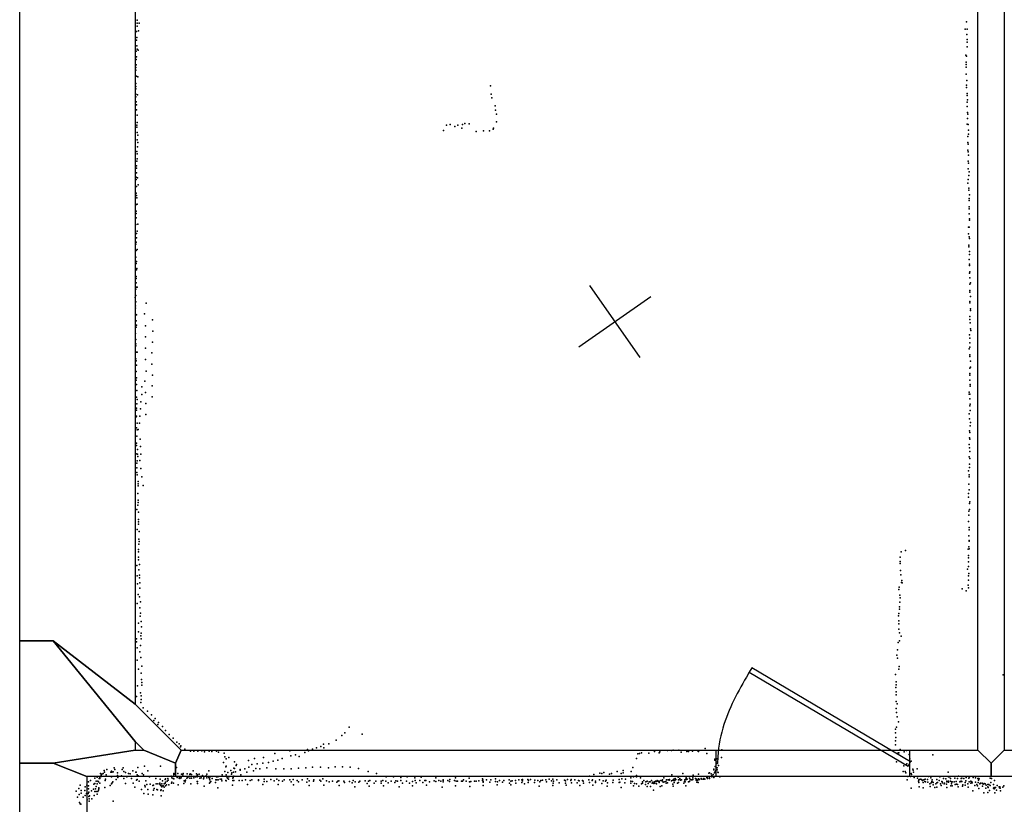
# Model space of a CAD drawing. Header units: millimetres. Extents: x -32813 to 10799, y -19025 to 25907.
# Tile 19 of 31: x -18140 to -13658, y 92 to 3664. Entities that reach past the tile are written whole.
import ezdxf

# ---------------------------------------------------------------- set-up
doc = ezdxf.new("R2010")
doc.units = ezdxf.units.MM
for name, color, linetype in [('DOORS', 7, 'Continuous'), ('P', 9, 'Continuous'), ('PANOS', 10, 'Continuous'), ('ROOMS', 1, 'Continuous'), ('WALLS', 3, 'Continuous')]:
    doc.layers.add(name, color=color, linetype=linetype)

# ---------------------------------------------------------------- blocks, each defined once
blk = doc.blocks.new('1-Standard_3C')
for points in [[(-403.982, 5.64828), (253.382, 394.931), (263.573, 377.722), (-393.791, -11.5606), (-403.982, 5.64828)], [(263.573, 377.722), (275.367, 357.142), (283.15, 343.495), (290.844, 329.879), (298.429, 316.269), (305.882, 302.642), (313.184, 288.973), (320.313, 275.239), (327.249, 261.416), (333.971, 247.479), (340.456, 233.405), (346.686, 219.17), (352.638, 204.75), (358.291, 190.121), (363.626, 175.258), (368.62, 160.139), (373.253, 144.738), (377.503, 129.032), (381.351, 112.998), (384.774, 96.6102), (387.752, 79.8457), (390.265, 62.6802), (392.29, 45.0899), (393.807, 27.0508), (395.085, -0.90191)]]:
    blk.add_lwpolyline(points)

msp = doc.modelspace()

# ---------------------------------------------------------------- linework, layer by layer
at = {"layer": 'DOORS'}
msp.add_lwpolyline([(-14089.4, 218.9), (-14969.4, 218.9), (-14969.4, 338.9), (-14089.4, 338.9), (-14089.4, 218.9)], dxfattribs=at)
at = {"layer": 'P'}
for p in [(-17606, 3663), (-17606, 3635), (-17605, 3648), (-17596, 3649), (-13830, 3655), (-17609, 3611), (-17600, 3614), (-13837, 3621), (-13829, 3597), (-13828, 3621), (-17608, 3571), (-17607, 3584), (-17607, 3545), (-13828, 3575), (-13828, 3562), (-13827, 3541), (-17610, 3521), (-17606, 3531), (-17601, 3525), (-13833, 3503), (-13831, 3498), (-17610, 3483), (-17610, 3459), (-17609, 3495), (-13832, 3471), (-13832, 3460), (-17612, 3447), (-17611, 3434), (-17609, 3408), (-13832, 3449), (-13832, 3417), (-17612, 3374), (-17602, 3405), (-15997, 3363), (-13831, 3367), (-13829, 3388), (-17612, 3361), (-17612, 3326), (-17611, 3349), (-17604, 3323), (-15994, 3325), (-13831, 3356), (-13827, 3329), (-13827, 3319), (-17611, 3313), (-17610, 3290), (-17608, 3277), (-15991, 3308), (-15976, 3273), (-13828, 3289), (-13826, 3299), (-17608, 3254), (-17606, 3230), (-15974, 3252), (-15970, 3235), (-13827, 3269), (-13826, 3242), (-13824, 3234), (-17607, 3185), (-17605, 3196), (-16198, 3184), (-16181, 3188), (-16146, 3184), (-16124, 3188), (-16114, 3192), (-16094, 3190), (-15970, 3199), (-13827, 3189), (-13826, 3214), (-13823, 3187), (-17607, 3175), (-17606, 3151), (-17603, 3139), (-16211, 3160), (-16160, 3178), (-16127, 3170), (-16062, 3155), (-16029, 3158), (-16002, 3158), (-15985, 3166), (-15983, 3170), (-13822, 3161), (-13821, 3143), (-17605, 3117), (-17603, 3106), (-13825, 3132), (-13824, 3106), (-13823, 3098), (-17607, 3065), (-17605, 3053), (-17604, 3085), (-13824, 3070), (-13823, 3063), (-17607, 3021), (-17606, 3031), (-13823, 3020), (-13822, 3012), (-13821, 3047), (-17609, 2968), (-17608, 2999), (-17608, 2989), (-13823, 2986), (-13819, 2972), (-17610, 2947), (-17610, 2937), (-17604, 2945), (-13824, 2920), (-13823, 2937), (-13820, 2955), (-17610, 2874), (-17609, 2905), (-17601, 2913), (-13820, 2897), (-13820, 2889), (-17609, 2864), (-17607, 2853), (-17606, 2824), (-13819, 2851), (-13819, 2842), (-13817, 2867), (-17610, 2793), (-17610, 2782), (-17609, 2823), (-13819, 2812), (-13819, 2803), (-13818, 2781), (-17610, 2762), (-13817, 2758), (-13817, 2751), (-17611, 2732), (-17608, 2691), (-17606, 2701), (-17602, 2734), (-13821, 2720), (-13821, 2690), (-13818, 2720), (-17610, 2652), (-17609, 2672), (-13818, 2676), (-13817, 2668), (-17612, 2643), (-17610, 2613), (-17605, 2618), (-13820, 2638), (-13820, 2631), (-13817, 2609), (-17611, 2584), (-17608, 2564), (-13819, 2573), (-13817, 2595), (-17610, 2554), (-17609, 2525), (-17607, 2532), (-13817, 2552), (-13817, 2545), (-13817, 2510), (-13815, 2517), (-17610, 2496), (-17610, 2486), (-17610, 2466), (-13816, 2489), (-13813, 2467), (-17612, 2438), (-17610, 2447), (-17606, 2446), (-13816, 2431), (-13815, 2460), (-13815, 2424), (-17614, 2399), (-17612, 2409), (-17612, 2380), (-13815, 2382), (-13815, 2376), (-13813, 2404), (-17613, 2361), (-17613, 2351), (-17565, 2374), (-13813, 2348), (-13813, 2341), (-17612, 2322), (-17610, 2293), (-17608, 2321), (-17572, 2326), (-17536, 2298), (-13816, 2313), (-13816, 2299), (-17610, 2264), (-17609, 2274), (-17567, 2270), (-17535, 2246), (-13814, 2285), (-13812, 2257), (-13811, 2249), (-17613, 2235), (-17611, 2208), (-17567, 2220), (-13817, 2229), (-13815, 2215), (-17612, 2189), (-17612, 2179), (-17567, 2169), (-17536, 2196), (-13819, 2166), (-13816, 2194), (-13815, 2173), (-17611, 2121), (-17610, 2111), (-17608, 2150), (-17606, 2150), (-17567, 2118), (-17539, 2148), (-13815, 2138), (-13815, 2131), (-13813, 2110), (-17610, 2063), (-17608, 2092), (-17564, 2065), (-17539, 2096), (-13816, 2078), (-13813, 2082), (-17610, 2024), (-17609, 2034), (-17570, 2018), (-17536, 2046), (-13816, 2053), (-13815, 2046), (-13815, 2024), (-17609, 2004), (-17607, 1976), (-17585, 1993), (-17537, 1997), (-13814, 2003), (-13814, 1996), (-17608, 1946), (-17606, 1936), (-17585, 1958), (-17567, 1967), (-17537, 1947), (-13819, 1968), (-13819, 1960), (-13815, 1960), (-13815, 1938), (-17609, 1896), (-17609, 1887), (-17607, 1916), (-17591, 1892), (-17589, 1925), (-17566, 1917), (-13815, 1907), (-13814, 1914), (-13814, 1885), (-17610, 1857), (-17609, 1859), (-17593, 1859), (-17566, 1867), (-13819, 1870), (-13817, 1847), (-17608, 1807), (-17606, 1828), (-17606, 1797), (-17601, 1799), (-17595, 1827), (-13817, 1793), (-13814, 1815), (-13813, 1831), (-17607, 1768), (-17592, 1755), (-13817, 1761), (-13816, 1785), (-13816, 1754), (-17609, 1726), (-17608, 1736), (-17604, 1707), (-17591, 1722), (-13818, 1731), (-13817, 1715), (-17610, 1688), (-17604, 1687), (-17603, 1676), (-17589, 1686), (-13818, 1674), (-13816, 1698), (-13816, 1666), (-17607, 1645), (-17607, 1624), (-17605, 1656), (-17593, 1657), (-17589, 1621), (-13817, 1641), (-13817, 1625), (-17607, 1603), (-17606, 1593), (-17585, 1583), (-13821, 1610), (-13818, 1592), (-13818, 1583), (-17601, 1562), (-17601, 1552), (-17601, 1542), (-17578, 1544), (-13820, 1550), (-13819, 1524), (-17603, 1508), (-13821, 1507), (-13821, 1490), (-17602, 1454), (-17601, 1477), (-17601, 1466), (-13817, 1461), (-13815, 1469), (-17607, 1434), (-17600, 1422), (-13820, 1427), (-13820, 1408), (-13817, 1434), (-17599, 1389), (-17599, 1378), (-17599, 1367), (-13821, 1380), (-13819, 1352), (-17606, 1344), (-17598, 1300), (-17597, 1334), (-13820, 1315), (-13819, 1342), (-17598, 1276), (-17597, 1289), (-13820, 1265), (-13819, 1291), (-13819, 1255), (-13818, 1293), (-17600, 1241), (-17600, 1218), (-17599, 1253), (-14133, 1217), (-14128, 1241), (-14108, 1248), (-13823, 1254), (-13821, 1225), (-13821, 1215), (-17607, 1180), (-17600, 1205), (-17595, 1184), (-14133, 1197), (-14133, 1189), (-13822, 1175), (-13821, 1196), (-17605, 1132), (-17598, 1159), (-17595, 1136), (-17595, 1123), (-14131, 1156), (-14130, 1137), (-13826, 1163), (-13822, 1133), (-13820, 1143), (-17604, 1096), (-17594, 1100), (-17593, 1076), (-14137, 1081), (-14126, 1102), (-14125, 1111), (-14123, 1100), (-13823, 1090), (-13822, 1112), (-13822, 1078), (-17601, 1047), (-17595, 1037), (-14138, 1070), (-14134, 1045), (-14133, 1033), (-13850, 1073), (-13832, 1064), (-17605, 1007), (-17593, 987), (-17591, 1014), (-14135, 992), (-14134, 1013), (-17592, 949), (-17591, 963), (-14140, 950), (-14139, 961), (-14135, 980), (-17600, 917), (-17588, 925), (-17586, 900), (-14139, 927), (-14139, 914), (-17600, 877), (-17589, 859), (-17588, 872), (-14139, 889), (-14135, 873), (-14128, 858), (-17608, 845), (-17608, 832), (-17591, 815), (-17588, 845), (-14141, 829), (-14136, 837), (-17606, 805), (-17593, 786), (-14147, 771), (-14144, 795), (-17605, 749), (-17589, 761), (-17585, 721), (-14145, 757), (-14137, 719), (-17600, 708), (-17587, 690), (-14154, 683), (-14138, 707), (-13663, 682), (-17604, 632), (-17586, 661), (-17585, 647), (-17584, 634), (-14151, 636), (-14150, 650), (-17608, 583), (-17590, 599), (-17588, 586), (-14152, 624), (-14150, 605), (-14150, 591), (-17589, 555), (-17588, 570), (-14151, 561), (-14146, 550), (-17578, 532), (-17558, 516), (-17541, 499), (-14150, 528), (-14149, 510), (-17530, 474), (-17523, 483), (-17512, 456), (-17508, 464), (-14146, 491), (-14140, 467), (-17491, 446), (-17476, 428), (-17460, 410), (-16674, 406), (-16661, 417), (-16641, 444), (-16582, 411), (-14154, 434), (-14154, 418), (-14149, 444), (-17442, 393), (-17425, 375), (-17415, 367), (-17407, 359), (-16757, 366), (-16733, 368), (-16700, 384), (-14154, 381), (-14153, 363), (-14152, 397), (-17408, 354), (-17389, 343), (-17363, 334), (-17347, 334), (-17330, 334), (-17312, 335), (-17299, 331), (-17278, 334), (-17265, 332), (-17245, 334), (-17235, 329), (-17209, 325), (-16979, 324), (-16910, 336), (-16885, 318), (-16842, 328), (-16831, 341), (-16826, 336), (-16807, 343), (-16790, 350), (-16770, 356), (-16756, 350), (-15327, 322), (-15319, 324), (-15310, 326), (-15277, 325), (-15251, 332), (-15229, 327), (-15226, 331), (-15191, 337), (-15174, 337), (-15166, 339), (-15140, 339), (-15130, 330), (-15104, 333), (-15096, 333), (-15078, 334), (-15054, 335), (-15051, 333), (-15020, 347), (-15013, 324), (-14944, 340), (-14142, 327), (-14138, 326), (-14133, 342), (-14114, 331), (-14104, 337), (-14091, 319), (-13983, 317), (-17213, 283), (-17207, 309), (-17200, 299), (-17189, 306), (-17162, 286), (-17155, 269), (-17154, 274), (-17099, 292), (-17084, 274), (-17071, 301), (-17059, 276), (-17034, 280), (-17030, 305), (-17008, 283), (-16987, 289), (-16966, 293), (-16945, 300), (-16906, 313), (-16868, 310), (-15332, 300), (-14976, 297), (-14976, 293), (-14965, 299), (-14965, 278), (-14964, 286), (-14959, 269), (-14945, 306), (-14149, 286), (-14102, 277), (-14088, 299), (-14082, 289), (-17772, 232), (-17770, 225), (-17766, 229), (-17760, 233), (-17756, 246), (-17755, 239), (-17747, 227), (-17744, 250), (-17726, 239), (-17722, 243), (-17721, 239), (-17715, 240), (-17711, 258), (-17707, 251), (-17695, 235), (-17674, 250), (-17670, 259), (-17666, 241), (-17659, 237), (-17645, 232), (-17638, 231), (-17626, 244), (-17611, 238), (-17610, 239), (-17606, 227), (-17603, 260), (-17583, 232), (-17577, 226), (-17572, 266), (-17557, 244), (-17499, 266), (-17439, 232), (-17439, 228), (-17426, 260), (-17421, 233), (-17404, 230), (-17398, 226), (-17396, 232), (-17378, 231), (-17366, 228), (-17364, 231), (-17359, 228), (-17351, 245), (-17336, 231), (-17331, 227), (-17323, 229), (-17288, 230), (-17279, 245), (-17218, 226), (-17207, 241), (-17202, 263), (-17200, 266), (-17200, 227), (-17193, 237), (-17179, 246), (-17176, 230), (-17174, 236), (-17167, 238), (-17165, 256), (-17162, 255), (-17158, 240), (-17137, 251), (-17137, 247), (-17133, 227), (-17116, 254), (-17107, 239), (-17097, 262), (-17076, 245), (-17066, 255), (-17047, 253), (-17015, 259), (-16975, 253), (-16938, 253), (-16905, 254), (-16871, 256), (-16838, 258), (-16807, 262), (-16771, 261), (-16735, 259), (-16705, 263), (-16671, 263), (-16636, 261), (-16598, 255), (-16554, 241), (-16516, 233), (-15527, 228), (-15500, 234), (-15491, 233), (-15482, 237), (-15456, 230), (-15446, 232), (-15420, 242), (-15402, 233), (-15393, 246), (-15393, 235), (-15357, 241), (-15350, 260), (-15172, 226), (-15121, 233), (-15075, 225), (-15050, 230), (-15004, 234), (-15000, 235), (-14992, 231), (-14984, 228), (-14981, 252), (-14980, 249), (-14977, 236), (-14974, 264), (-14974, 242), (-14971, 246), (-14966, 259), (-14965, 249), (-14963, 239), (-14961, 237), (-14119, 241), (-14115, 268), (-14110, 242), (-14106, 235), (-14082, 233), (-14081, 228), (-14074, 252), (-14073, 247), (-14072, 238), (-14055, 253), (-13914, 239), (-17827, 195), (-17818, 200), (-17803, 184), (-17799, 187), (-17798, 211), (-17792, 198), (-17787, 216), (-17787, 186), (-17784, 197), (-17782, 195), (-17778, 209), (-17776, 216), (-17776, 210), (-17776, 189), (-17769, 219), (-17751, 201), (-17750, 207), (-17723, 217), (-17722, 186), (-17720, 190), (-17716, 195), (-17701, 205), (-17695, 223), (-17693, 215), (-17677, 222), (-17666, 209), (-17659, 187), (-17652, 217), (-17632, 210), (-17624, 189), (-17608, 202), (-17606, 205), (-17601, 222), (-17597, 197), (-17566, 199), (-17561, 183), (-17550, 218), (-17547, 184), (-17532, 180), (-17521, 209), (-17519, 186), (-17511, 185), (-17503, 189), (-17502, 184), (-17501, 207), (-17493, 186), (-17490, 199), (-17482, 186), (-17478, 205), (-17478, 188), (-17477, 208), (-17476, 193), (-17472, 181), (-17469, 197), (-17466, 209), (-17464, 202), (-17461, 181), (-17451, 220), (-17449, 189), (-17448, 212), (-17448, 193), (-17442, 210), (-17441, 220), (-17440, 189), (-17438, 208), (-17424, 214), (-17419, 181), (-17414, 219), (-17414, 211), (-17413, 214), (-17412, 210), (-17406, 212), (-17393, 187), (-17392, 199), (-17387, 194), (-17386, 202), (-17380, 211), (-17375, 214), (-17366, 211), (-17362, 185), (-17358, 211), (-17347, 212), (-17340, 217), (-17335, 220), (-17333, 196), (-17332, 217), (-17331, 196), (-17331, 187), (-17321, 211), (-17314, 212), (-17308, 223), (-17303, 208), (-17302, 213), (-17292, 222), (-17289, 212), (-17279, 214), (-17277, 208), (-17277, 189), (-17275, 204), (-17274, 193), (-17273, 217), (-17270, 196), (-17264, 209), (-17249, 192), (-17247, 204), (-17245, 217), (-17245, 204), (-17243, 204), (-17238, 218), (-17237, 203), (-17228, 207), (-17222, 206), (-17220, 199), (-17202, 201), (-17201, 199), (-17198, 217), (-17195, 211), (-17190, 206), (-17188, 217), (-17170, 211), (-17170, 201), (-17168, 215), (-17165, 221), (-17165, 200), (-17141, 201), (-17128, 201), (-17112, 203), (-17104, 182), (-17091, 200), (-17083, 203), (-17054, 203), (-17054, 200), (-17033, 182), (-17028, 206), (-17028, 196), (-17015, 196), (-16997, 205), (-16982, 199), (-16970, 206), (-16964, 182), (-16961, 200), (-16944, 197), (-16937, 203), (-16910, 203), (-16905, 194), (-16896, 205), (-16894, 181), (-16878, 200), (-16872, 195), (-16854, 203), (-16834, 193), (-16830, 208), (-16823, 199), (-16803, 198), (-16801, 203), (-16774, 202), (-16769, 198), (-16761, 208), (-16756, 180), (-16744, 199), (-16732, 194), (-16716, 198), (-16696, 193), (-16692, 198), (-16687, 199), (-16665, 198), (-16662, 192), (-16639, 196), (-16627, 190), (-16622, 201), (-16613, 195), (-16596, 193), (-16592, 198), (-16568, 199), (-16559, 187), (-16552, 197), (-16546, 201), (-16527, 189), (-16519, 198), (-16495, 197), (-16495, 189), (-16488, 200), (-16474, 198), (-16472, 218), (-16463, 190), (-16450, 198), (-16439, 217), (-16432, 192), (-16428, 199), (-16420, 198), (-16406, 214), (-16406, 200), (-16398, 189), (-16380, 197), (-16376, 218), (-16366, 189), (-16353, 196), (-16341, 212), (-16340, 200), (-16335, 190), (-16319, 200), (-16313, 216), (-16305, 191), (-16296, 200), (-16292, 201), (-16275, 194), (-16253, 199), (-16246, 212), (-16246, 196), (-16233, 201), (-16223, 197), (-16213, 194), (-16212, 204), (-16212, 200), (-16191, 200), (-16184, 196), (-16182, 205), (-16161, 200), (-16156, 212), (-16153, 197), (-16147, 197), (-16129, 198), (-16124, 197), (-16120, 204), (-16108, 197), (-16095, 211), (-16093, 194), (-16092, 195), (-16087, 196), (-16070, 198), (-16063, 197), (-16050, 199), (-16034, 208), (-16033, 200), (-16032, 204), (-16031, 196), (-16031, 193), (-16016, 204), (-16001, 193), (-15996, 203), (-15974, 208), (-15974, 196), (-15967, 181), (-15966, 195), (-15957, 201), (-15942, 193), (-15937, 200), (-15913, 203), (-15911, 189), (-15904, 198), (-15904, 181), (-15899, 199), (-15884, 201), (-15882, 189), (-15868, 203), (-15855, 203), (-15855, 192), (-15852, 199), (-15851, 205), (-15843, 185), (-15828, 205), (-15826, 192), (-15825, 201), (-15815, 205), (-15797, 192), (-15796, 202), (-15782, 200), (-15772, 195), (-15768, 200), (-15761, 202), (-15746, 204), (-15743, 195), (-15730, 206), (-15719, 199), (-15714, 207), (-15712, 189), (-15711, 198), (-15696, 204), (-15685, 190), (-15660, 202), (-15657, 200), (-15656, 199), (-15656, 189), (-15647, 205), (-15631, 200), (-15630, 205), (-15628, 190), (-15613, 204), (-15602, 190), (-15597, 200), (-15594, 199), (-15578, 201), (-15575, 198), (-15574, 189), (-15549, 204), (-15546, 220), (-15546, 191), (-15535, 200), (-15533, 203), (-15531, 180), (-15520, 191), (-15519, 198), (-15501, 203), (-15491, 187), (-15484, 199), (-15473, 197), (-15470, 202), (-15465, 190), (-15441, 192), (-15439, 202), (-15412, 205), (-15412, 191), (-15409, 193), (-15399, 208), (-15386, 190), (-15383, 207), (-15359, 197), (-15359, 188), (-15358, 212), (-15351, 196), (-15346, 217), (-15341, 187), (-15333, 223), (-15332, 218), (-15332, 186), (-15314, 213), (-15310, 185), (-15306, 189), (-15305, 194), (-15300, 200), (-15291, 183), (-15290, 195), (-15284, 198), (-15280, 187), (-15275, 195), (-15270, 194), (-15265, 201), (-15261, 188), (-15259, 193), (-15253, 187), (-15250, 195), (-15249, 189), (-15249, 188), (-15246, 197), (-15242, 196), (-15241, 186), (-15238, 200), (-15234, 197), (-15230, 195), (-15230, 191), (-15229, 197), (-15229, 195), (-15222, 201), (-15216, 199), (-15215, 204), (-15211, 193), (-15208, 212), (-15206, 194), (-15199, 196), (-15197, 188), (-15196, 204), (-15192, 190), (-15189, 204), (-15184, 202), (-15183, 205), (-15174, 199), (-15168, 202), (-15168, 184), (-15163, 201), (-15162, 206), (-15161, 192), (-15158, 200), (-15157, 209), (-15153, 205), (-15146, 189), (-15143, 216), (-15142, 204), (-15141, 191), (-15135, 209), (-15134, 204), (-15133, 202), (-15128, 203), (-15117, 189), (-15114, 196), (-15113, 204), (-15111, 195), (-15108, 207), (-15108, 203), (-15107, 212), (-15102, 206), (-15096, 195), (-15092, 211), (-15092, 196), (-15091, 196), (-15088, 203), (-15087, 205), (-15083, 204), (-15079, 204), (-15076, 212), (-15076, 205), (-15064, 209), (-15061, 202), (-15059, 206), (-15058, 193), (-15057, 201), (-15056, 202), (-15052, 204), (-15052, 191), (-15051, 208), (-15046, 205), (-15039, 209), (-15035, 207), (-15028, 207), (-15026, 209), (-15026, 209), (-15022, 207), (-15013, 215), (-15010, 209), (-15008, 217), (-15000, 217), (-15000, 209), (-14990, 224), (-14989, 218), (-14980, 214), (-14972, 221), (-14954, 217), (-14100, 204), (-14097, 219), (-14086, 219), (-14069, 215), (-14054, 211), (-14049, 197), (-14048, 204), (-14048, 191), (-14044, 205), (-14038, 206), (-14034, 204), (-14031, 201), (-14027, 191), (-14024, 203), (-14020, 196), (-14018, 207), (-14017, 194), (-14008, 205), (-14007, 193), (-14004, 219), (-13998, 185), (-13993, 212), (-13991, 190), (-13988, 196), (-13987, 204), (-13984, 193), (-13982, 191), (-13982, 181), (-13970, 185), (-13966, 205), (-13966, 190), (-13963, 192), (-13955, 200), (-13952, 218), (-13949, 185), (-13943, 196), (-13941, 195), (-13939, 190), (-13935, 210), (-13932, 186), (-13931, 188), (-13924, 208), (-13922, 184), (-13920, 198), (-13920, 195), (-13913, 198), (-13913, 193), (-13912, 218), (-13908, 218), (-13904, 210), (-13904, 198), (-13899, 185), (-13898, 195), (-13897, 193), (-13895, 195), (-13887, 195), (-13883, 211), (-13882, 183), (-13877, 196), (-13876, 184), (-13872, 210), (-13872, 183), (-13867, 220), (-13861, 194), (-13860, 196), (-13855, 197), (-13854, 209), (-13854, 196), (-13852, 196), (-13851, 211), (-13847, 181), (-13843, 210), (-13837, 180), (-13836, 192), (-13833, 199), (-13832, 214), (-13824, 186), (-13820, 211), (-13818, 195), (-13817, 217), (-13811, 197), (-13810, 189), (-13806, 195), (-13804, 190), (-13800, 214), (-13790, 213), (-13789, 193), (-13784, 183), (-13779, 210), (-13778, 192), (-13776, 202), (-13775, 219), (-13773, 208), (-13770, 185), (-13767, 189), (-13759, 188), (-13754, 184), (-13750, 187), (-13745, 186), (-13741, 180), (-13734, 182), (-13729, 182), (-13722, 211), (-13720, 191), (-13717, 210), (-13708, 182), (-13703, 201), (-17883, 152), (-17871, 164), (-17869, 137), (-17865, 179), (-17861, 155), (-17860, 143), (-17844, 155), (-17842, 171), (-17837, 141), (-17835, 179), (-17828, 142), (-17827, 176), (-17827, 163), (-17826, 148), (-17814, 153), (-17804, 161), (-17798, 150), (-17795, 163), (-17793, 151), (-17792, 174), (-17788, 138), (-17785, 151), (-17782, 156), (-17780, 167), (-17780, 163), (-17753, 169), (-17728, 178), (-17616, 170), (-17586, 159), (-17576, 142), (-17575, 141), (-17571, 178), (-17569, 172), (-17557, 159), (-17556, 138), (-17535, 136), (-17534, 178), (-17532, 156), (-17529, 164), (-17516, 159), (-17513, 158), (-17500, 179), (-17498, 157), (-17498, 155), (-17497, 176), (-17496, 158), (-17494, 171), (-17489, 176), (-17487, 177), (-17487, 154), (-17483, 170), (-17476, 176), (-17300, 175), (-17238, 167), (-17172, 179), (-16823, 178), (-16686, 178), (-16615, 172), (-16549, 175), (-16484, 177), (-16413, 171), (-16352, 177), (-16288, 179), (-16217, 170), (-16157, 177), (-16091, 174), (-16030, 178), (-15775, 175), (-15714, 178), (-15653, 179), (-15591, 178), (-15466, 175), (-15402, 169), (-15346, 176), (-15322, 175), (-15284, 173), (-15269, 173), (-15255, 156), (-15225, 174), (-15218, 177), (-15166, 175), (-15108, 176), (-14082, 166), (-14046, 172), (-14028, 167), (-13996, 174), (-13974, 168), (-13965, 170), (-13946, 178), (-13920, 168), (-13902, 177), (-13896, 176), (-13869, 172), (-13849, 175), (-13823, 170), (-13801, 154), (-13793, 178), (-13781, 176), (-13774, 164), (-13758, 175), (-13751, 144), (-13743, 165), (-13734, 146), (-13733, 172), (-13732, 168), (-13725, 155), (-13723, 178), (-13707, 165), (-13704, 169), (-13704, 163), (-13703, 164), (-13702, 145), (-13699, 168), (-13694, 156), (-13691, 178), (-13682, 171), (-13680, 167), (-13678, 172), (-13677, 165), (-13675, 154), (-13665, 170), (-13660, 176), (-17878, 125), (-17868, 101), (-17865, 95), (-17862, 93), (-17852, 124), (-17843, 133), (-17833, 112), (-17825, 128), (-17824, 117), (-17824, 107), (-17823, 131), (-17812, 117), (-17801, 132), (-17715, 106), (-17496, 131)]:
    msp.add_point(p, dxfattribs=at)
at = {"layer": 'PANOS'}
for points in [[(-15546.3, 2454.2), (-15317.4, 2126.1)], [(-15595.9, 2175.7), (-15267.8, 2404.6)]]:
    msp.add_lwpolyline(points, dxfattribs=at)
at = {"layer": 'ROOMS'}
msp.add_lwpolyline([(-9549.1, 8725.2), (-9549.1, 7177.9), (-9554.1, 7177.9), (-9554.1, 278.9), (-9556.6, 278.9), (-9556.6, 92.4), (-9861.6, 92.4), (-9861.6, 218.9), (-13718.7, 218.9), (-17430.5, 218.9), (-17835.4, 218.9), (-17835.4, -11937.1)], dxfattribs=at)
for points in [[(-9774.1, 338.9), (-9774.1, 7067.9), (-13658.7, 7067.9), (-13658.7, 4984.2), (-13658.7, 338.9), (-9774.1, 338.9)], [(-17615.4, 4924.2), (-17615.4, 548.5), (-17405.7, 338.9), (-13778.7, 338.9), (-13778.7, 4924.2), (-15038.8, 4924.2), (-17615.4, 4924.2)], [(-17615.4, 378.9), (-17615.4, 338.9), (-17575.4, 338.9), (-17615.4, 378.9)]]:
    msp.add_lwpolyline(points, close=True, dxfattribs=at)
at = {"layer": 'WALLS'}
for points in [[(-18140.4, 836), (-18140.4, 4984.2), (-17987.9, 4984.2), (-17615.4, 4924.2), (-17615.4, 548.5), (-17987.9, 836), (-18140.4, 836)], [(-13658.7, 4984.2), (-13658.7, 338.9), (-13718.7, 278.9), (-13778.7, 338.9), (-13778.7, 4924.2), (-13718.7, 4984.2), (-13658.7, 4984.2)], [(-18140.4, 278.9), (-18140.4, 836), (-17987.9, 836), (-17615.4, 378.9), (-17615.4, 338.9), (-17987.9, 278.9), (-18140.4, 278.9)], [(-17575.4, 338.9), (-17615.4, 378.9), (-17987.9, 836), (-17615.4, 548.5), (-17405.7, 338.9), (-17430.5, 278.9), (-17575.4, 338.9)], [(-17430.5, 218.9), (-17835.4, 218.9), (-17987.9, 278.9), (-17615.4, 338.9), (-17575.4, 338.9), (-17430.5, 278.9), (-17430.5, 218.9)], [(-13718.7, 218.9), (-17430.5, 218.9), (-17430.5, 278.9), (-17405.7, 338.9), (-13778.7, 338.9), (-13718.7, 278.9), (-13718.7, 218.9)], [(-9861.6, 218.9), (-13718.7, 218.9), (-13718.7, 278.9), (-13658.7, 338.9), (-9774.1, 338.9), (-9639.1, 278.9), (-9861.6, 218.9)], [(-18140.4, -11631.4), (-18140.4, 278.9), (-17987.9, 278.9), (-17835.4, 218.9), (-17835.4, -11937.1), (-17987.9, -11784.2), (-18140.4, -11631.4)]]:
    msp.add_lwpolyline(points, dxfattribs=at)

# ---------------------------------------------------------------- block references
at = {"layer": 'DOORS', "xscale": 1.1, "yscale": -1.1, "rotation": 180}
msp.add_blockref('1-Standard_3C', (-14529.4, 278.9), dxfattribs=at)

doc.saveas('drawing.dxf')
